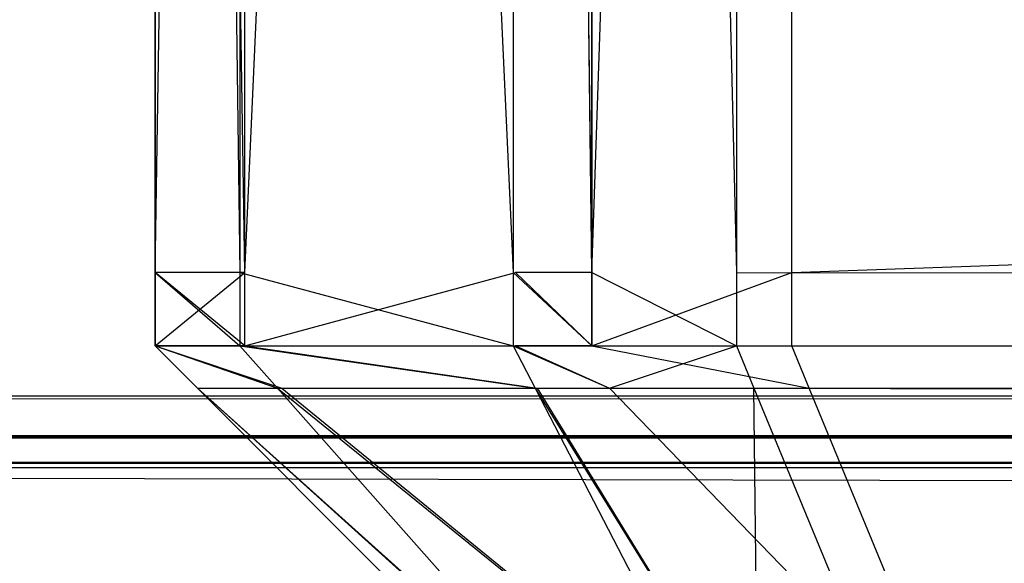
# Model space of a CAD drawing. Extents: x 0 to 0.8, y -0.501 to 0.
# Tile 7 of 111: x 0.01362 to 0.01587, y -0.50002 to -0.49877. Entities that reach past the tile are written whole.
import ezdxf

# ---------------------------------------------------------------- set-up
doc = ezdxf.new("R2010")
doc.units = 0
for name, color, linetype in [('L18_FRONT_FINION_1___REPLACEMTF', 7, 'CONTINUOUS'), ('L28_FRONT_FINION_1___REPLACEMTF', 7, 'CONTINUOUS'), ('L39_KORPUS1_0___REPLACEMTFOREMP', 7, 'CONTINUOUS'), ('L3_ABDECKPL_0___REPLACEMTFOREMP', 7, 'CONTINUOUS')]:
    doc.layers.add(name, color=color, linetype=linetype)

msp = doc.modelspace()

# ---------------------------------------------------------------- linework, layer by layer
at = {"layer": 'L18_FRONT_FINION_1___REPLACEMTF', "color": 8}
for points, invisible_edges in [([(0.013927, -0.485707, 0.349531), (0.013927, -0.499352, 0.349019), (0.013927, -0.499352, 0.349531), (0.013927, -0.485707, 0.349531)], 13), ([(0.013927, -0.499352, 0.349019), (0.013927, -0.485707, 0.349531), (0.013927, -0.485707, 0.349019), (0.013927, -0.499352, 0.349019)], 14), ([(0.013927, -0.485707, 0.586605), (0.013927, -0.499352, 0.349531), (0.013927, -0.499352, 0.586605), (0.013927, -0.485707, 0.586605)], 13), ([(0.013927, -0.499352, 0.349531), (0.013927, -0.485707, 0.586605), (0.013927, -0.485707, 0.349531), (0.013927, -0.499352, 0.349531)], 14), ([(0.013927, -0.485707, 0.587074), (0.013927, -0.499352, 0.586605), (0.013927, -0.499352, 0.587074), (0.013927, -0.485707, 0.587074)], 13), ([(0.013927, -0.499352, 0.586605), (0.013927, -0.485707, 0.587074), (0.013927, -0.485707, 0.586605), (0.013927, -0.499352, 0.586605)], 14), ([(0.014121, -0.499352, 0.587269), (0.013927, -0.485707, 0.587074), (0.013927, -0.499352, 0.587074), (0.014121, -0.499352, 0.587269)], 13), ([(0.013927, -0.485707, 0.587074), (0.014121, -0.499352, 0.587269), (0.014121, -0.485707, 0.587269), (0.013927, -0.485707, 0.587074)], 14), ([(0.014132, -0.485707, 0.348814), (0.013927, -0.499352, 0.349019), (0.013927, -0.485707, 0.349019), (0.014132, -0.485707, 0.348814)], 13), ([(0.013927, -0.499352, 0.349019), (0.014132, -0.485707, 0.348814), (0.014132, -0.499352, 0.348814), (0.013927, -0.499352, 0.349019)], 14), ([(0.014747, -0.499352, 0.587894), (0.014121, -0.485707, 0.587269), (0.014121, -0.499352, 0.587269), (0.014747, -0.499352, 0.587894)], 13), ([(0.014121, -0.485707, 0.587269), (0.014747, -0.499352, 0.587894), (0.014747, -0.485707, 0.587894), (0.014121, -0.485707, 0.587269)], 14), ([(0.014752, -0.485707, 0.348193), (0.014132, -0.499352, 0.348814), (0.014132, -0.485707, 0.348814), (0.014752, -0.485707, 0.348193)], 13), ([(0.014132, -0.499352, 0.348814), (0.014752, -0.485707, 0.348193), (0.014752, -0.499352, 0.348193), (0.014132, -0.499352, 0.348814)], 14), ([(0.014927, -0.499352, 0.588074), (0.014747, -0.485707, 0.587894), (0.014747, -0.499352, 0.587894), (0.014927, -0.499352, 0.588074)], 13), ([(0.014747, -0.485707, 0.587894), (0.014927, -0.499352, 0.588074), (0.014927, -0.485707, 0.588074), (0.014747, -0.485707, 0.587894)], 14), ([(0.014752, -0.485707, 0.348193), (0.014927, -0.499352, 0.348019), (0.014752, -0.499352, 0.348193), (0.014752, -0.485707, 0.348193)], 13), ([(0.014927, -0.499352, 0.348019), (0.014752, -0.485707, 0.348193), (0.014927, -0.485707, 0.348019), (0.014927, -0.499352, 0.348019)], 14), ([(0.015385, -0.485707, 0.348019), (0.014927, -0.499352, 0.348019), (0.014927, -0.485707, 0.348019), (0.015385, -0.485707, 0.348019)], 13), ([(0.014927, -0.499352, 0.348019), (0.015385, -0.485707, 0.348019), (0.015385, -0.499352, 0.348019), (0.014927, -0.499352, 0.348019)], 14), ([(0.015258, -0.499352, 0.588074), (0.014927, -0.485707, 0.588074), (0.014927, -0.499352, 0.588074), (0.015258, -0.499352, 0.588074)], 13), ([(0.014927, -0.485707, 0.588074), (0.015258, -0.499352, 0.588074), (0.015258, -0.485707, 0.588074), (0.014927, -0.485707, 0.588074)], 14), ([(0.4, -0.499352, 0.588074), (0.015258, -0.485707, 0.588074), (0.015258, -0.499352, 0.588074), (0.4, -0.499352, 0.588074)], 13), ([(0.015258, -0.485707, 0.588074), (0.4, -0.499352, 0.588074), (0.4, -0.485707, 0.588074), (0.015258, -0.485707, 0.588074)], 14), ([(0.4, -0.485707, 0.348019), (0.015385, -0.499352, 0.348019), (0.015385, -0.485707, 0.348019), (0.4, -0.485707, 0.348019)], 13), ([(0.015385, -0.499352, 0.348019), (0.4, -0.485707, 0.348019), (0.4, -0.499352, 0.348019), (0.015385, -0.499352, 0.348019)], 14), ([(0.014132, -0.499352, 0.348814), (0.013927, -0.49952, 0.349019), (0.013927, -0.499352, 0.349019), (0.014132, -0.499352, 0.348814)], 13), ([(0.013927, -0.49952, 0.349019), (0.014132, -0.499352, 0.348814), (0.014132, -0.49952, 0.348814), (0.013927, -0.49952, 0.349019)], 14), ([(0.014121, -0.49952, 0.587269), (0.013927, -0.499352, 0.587074), (0.013927, -0.49952, 0.587074), (0.014121, -0.49952, 0.587269)], 13), ([(0.013927, -0.499352, 0.587074), (0.014121, -0.49952, 0.587269), (0.014121, -0.499352, 0.587269), (0.013927, -0.499352, 0.587074)], 14), ([(0.013927, -0.499352, 0.587074), (0.013927, -0.49952, 0.586605), (0.013927, -0.49952, 0.587074), (0.013927, -0.499352, 0.587074)], 13), ([(0.013927, -0.49952, 0.586605), (0.013927, -0.499352, 0.587074), (0.013927, -0.499352, 0.586605), (0.013927, -0.49952, 0.586605)], 14), ([(0.013927, -0.499352, 0.586605), (0.013927, -0.49952, 0.349531), (0.013927, -0.49952, 0.586605), (0.013927, -0.499352, 0.586605)], 13), ([(0.013927, -0.49952, 0.349531), (0.013927, -0.499352, 0.586605), (0.013927, -0.499352, 0.349531), (0.013927, -0.49952, 0.349531)], 14), ([(0.013927, -0.499352, 0.349531), (0.013927, -0.49952, 0.349019), (0.013927, -0.49952, 0.349531), (0.013927, -0.499352, 0.349531)], 13), ([(0.013927, -0.49952, 0.349019), (0.013927, -0.499352, 0.349531), (0.013927, -0.499352, 0.349019), (0.013927, -0.49952, 0.349019)], 14), ([(0.014747, -0.49952, 0.587894), (0.014121, -0.499352, 0.587269), (0.014121, -0.49952, 0.587269), (0.014747, -0.49952, 0.587894)], 13), ([(0.014121, -0.499352, 0.587269), (0.014747, -0.49952, 0.587894), (0.014747, -0.499352, 0.587894), (0.014121, -0.499352, 0.587269)], 14), ([(0.014752, -0.499352, 0.348193), (0.014132, -0.49952, 0.348814), (0.014132, -0.499352, 0.348814), (0.014752, -0.499352, 0.348193)], 13), ([(0.014132, -0.49952, 0.348814), (0.014752, -0.499352, 0.348193), (0.014752, -0.49952, 0.348193), (0.014132, -0.49952, 0.348814)], 14), ([(0.014927, -0.49952, 0.588074), (0.014747, -0.499352, 0.587894), (0.014747, -0.49952, 0.587894), (0.014927, -0.49952, 0.588074)], 13), ([(0.014747, -0.499352, 0.587894), (0.014927, -0.49952, 0.588074), (0.014927, -0.499352, 0.588074), (0.014747, -0.499352, 0.587894)], 14), ([(0.014752, -0.499352, 0.348193), (0.014927, -0.49952, 0.348019), (0.014752, -0.49952, 0.348193), (0.014752, -0.499352, 0.348193)], 13), ([(0.014927, -0.49952, 0.348019), (0.014752, -0.499352, 0.348193), (0.014927, -0.499352, 0.348019), (0.014927, -0.49952, 0.348019)], 14), ([(0.015258, -0.49952, 0.588074), (0.014927, -0.499352, 0.588074), (0.014927, -0.49952, 0.588074), (0.015258, -0.49952, 0.588074)], 13), ([(0.014927, -0.499352, 0.588074), (0.015258, -0.49952, 0.588074), (0.015258, -0.499352, 0.588074), (0.014927, -0.499352, 0.588074)], 14), ([(0.015385, -0.499352, 0.348019), (0.014927, -0.49952, 0.348019), (0.014927, -0.499352, 0.348019), (0.015385, -0.499352, 0.348019)], 13), ([(0.014927, -0.49952, 0.348019), (0.015385, -0.499352, 0.348019), (0.015385, -0.49952, 0.348019), (0.014927, -0.49952, 0.348019)], 14), ([(0.4, -0.49952, 0.588074), (0.015258, -0.499352, 0.588074), (0.015258, -0.49952, 0.588074), (0.4, -0.49952, 0.588074)], 13), ([(0.015258, -0.499352, 0.588074), (0.4, -0.49952, 0.588074), (0.4, -0.499352, 0.588074), (0.015258, -0.499352, 0.588074)], 14), ([(0.4, -0.499352, 0.348019), (0.015385, -0.49952, 0.348019), (0.015385, -0.499352, 0.348019), (0.4, -0.499352, 0.348019)], 13), ([(0.015385, -0.49952, 0.348019), (0.4, -0.499352, 0.348019), (0.4, -0.49952, 0.348019), (0.015385, -0.49952, 0.348019)], 14), ([(0.014217, -0.499617, 0.348866), (0.013927, -0.49952, 0.349019), (0.014132, -0.49952, 0.348814), (0.014217, -0.499617, 0.348866)], 13), ([(0.013927, -0.49952, 0.349019), (0.014217, -0.499617, 0.348866), (0.014024, -0.499617, 0.349059), (0.013927, -0.49952, 0.349019)], 14), ([(0.014024, -0.499617, 0.587034), (0.013927, -0.49952, 0.586605), (0.014024, -0.499617, 0.586565), (0.014024, -0.499617, 0.587034)], 13), ([(0.013927, -0.49952, 0.586605), (0.014024, -0.499617, 0.587034), (0.013927, -0.49952, 0.587074), (0.013927, -0.49952, 0.586605)], 14), ([(0.014024, -0.499617, 0.349571), (0.013927, -0.49952, 0.586605), (0.013927, -0.49952, 0.349531), (0.014024, -0.499617, 0.349571)], 13), ([(0.013927, -0.49952, 0.586605), (0.014024, -0.499617, 0.349571), (0.014024, -0.499617, 0.586565), (0.013927, -0.49952, 0.586605)], 14), ([(0.014024, -0.499617, 0.349059), (0.013927, -0.49952, 0.349531), (0.013927, -0.49952, 0.349019), (0.014024, -0.499617, 0.349059)], 13), ([(0.013927, -0.49952, 0.349531), (0.014024, -0.499617, 0.349059), (0.014024, -0.499617, 0.349571), (0.013927, -0.49952, 0.349531)], 14), ([(0.014207, -0.499617, 0.587217), (0.013927, -0.49952, 0.587074), (0.014024, -0.499617, 0.587034), (0.014207, -0.499617, 0.587217)], 13), ([(0.013927, -0.49952, 0.587074), (0.014207, -0.499617, 0.587217), (0.014121, -0.49952, 0.587269), (0.013927, -0.49952, 0.587074)], 14), ([(0.014797, -0.499617, 0.587807), (0.014121, -0.49952, 0.587269), (0.014207, -0.499617, 0.587217), (0.014797, -0.499617, 0.587807)], 13), ([(0.014121, -0.49952, 0.587269), (0.014797, -0.499617, 0.587807), (0.014747, -0.49952, 0.587894), (0.014121, -0.49952, 0.587269)], 14), ([(0.014802, -0.499617, 0.348281), (0.014132, -0.49952, 0.348814), (0.014752, -0.49952, 0.348193), (0.014802, -0.499617, 0.348281)], 13), ([(0.014132, -0.49952, 0.348814), (0.014802, -0.499617, 0.348281), (0.014217, -0.499617, 0.348866), (0.014132, -0.49952, 0.348814)], 14), ([(0.014967, -0.499617, 0.587977), (0.014747, -0.49952, 0.587894), (0.014797, -0.499617, 0.587807), (0.014967, -0.499617, 0.587977)], 13), ([(0.014747, -0.49952, 0.587894), (0.014967, -0.499617, 0.587977), (0.014927, -0.49952, 0.588074), (0.014747, -0.49952, 0.587894)], 14), ([(0.014967, -0.499617, 0.348116), (0.014752, -0.49952, 0.348193), (0.014927, -0.49952, 0.348019), (0.014967, -0.499617, 0.348116)], 13), ([(0.014752, -0.49952, 0.348193), (0.014967, -0.499617, 0.348116), (0.014802, -0.499617, 0.348281), (0.014752, -0.49952, 0.348193)], 14), ([(0.015425, -0.499617, 0.348116), (0.014927, -0.49952, 0.348019), (0.015385, -0.49952, 0.348019), (0.015425, -0.499617, 0.348116)], 13), ([(0.014927, -0.49952, 0.348019), (0.015425, -0.499617, 0.348116), (0.014967, -0.499617, 0.348116), (0.014927, -0.49952, 0.348019)], 14), ([(0.014967, -0.499617, 0.587977), (0.015258, -0.49952, 0.588074), (0.014927, -0.49952, 0.588074), (0.014967, -0.499617, 0.587977)], 14), ([(0.015258, -0.49952, 0.588074), (0.014967, -0.499617, 0.587977), (0.015298, -0.499617, 0.587977), (0.015258, -0.49952, 0.588074)], 13), ([(0.4, -0.499617, 0.587977), (0.015258, -0.49952, 0.588074), (0.015298, -0.499617, 0.587977), (0.4, -0.499617, 0.587977)], 13), ([(0.015258, -0.49952, 0.588074), (0.4, -0.499617, 0.587977), (0.4, -0.49952, 0.588074), (0.015258, -0.49952, 0.588074)], 14), ([(0.4, -0.49952, 0.348019), (0.015425, -0.499617, 0.348116), (0.015385, -0.49952, 0.348019), (0.4, -0.49952, 0.348019)], 13), ([(0.015425, -0.499617, 0.348116), (0.4, -0.49952, 0.348019), (0.4, -0.499617, 0.348116), (0.015425, -0.499617, 0.348116)], 14), ([(0.014936, -0.500439, 0.586783), (0.014024, -0.499617, 0.587034), (0.014846, -0.500439, 0.586693), (0.014936, -0.500439, 0.586783)], 13), ([(0.014024, -0.499617, 0.587034), (0.014936, -0.500439, 0.586783), (0.014207, -0.499617, 0.587217), (0.014024, -0.499617, 0.587034)], 14), ([(0.014846, -0.500439, 0.3494), (0.014024, -0.499617, 0.349571), (0.014024, -0.499617, 0.349059), (0.014846, -0.500439, 0.3494)], 13), ([(0.014024, -0.499617, 0.349571), (0.014846, -0.500439, 0.3494), (0.014846, -0.500439, 0.34991), (0.014024, -0.499617, 0.349571)], 14), ([(0.014846, -0.500439, 0.34991), (0.014024, -0.499617, 0.586565), (0.014024, -0.499617, 0.349571), (0.014846, -0.500439, 0.34991)], 13), ([(0.014024, -0.499617, 0.586565), (0.014846, -0.500439, 0.34991), (0.014846, -0.500439, 0.586226), (0.014024, -0.499617, 0.586565)], 14), ([(0.014846, -0.500439, 0.586693), (0.014024, -0.499617, 0.586565), (0.014846, -0.500439, 0.586226), (0.014846, -0.500439, 0.586693)], 13), ([(0.014024, -0.499617, 0.586565), (0.014846, -0.500439, 0.586693), (0.014024, -0.499617, 0.587034), (0.014024, -0.499617, 0.586565)], 14), ([(0.014941, -0.500439, 0.349305), (0.014024, -0.499617, 0.349059), (0.014217, -0.499617, 0.348866), (0.014941, -0.500439, 0.349305)], 13), ([(0.014024, -0.499617, 0.349059), (0.014941, -0.500439, 0.349305), (0.014846, -0.500439, 0.3494), (0.014024, -0.499617, 0.349059)], 14), ([(0.015224, -0.500439, 0.587072), (0.014207, -0.499617, 0.587217), (0.014936, -0.500439, 0.586783), (0.015224, -0.500439, 0.587072)], 13), ([(0.014207, -0.499617, 0.587217), (0.015224, -0.500439, 0.587072), (0.014797, -0.499617, 0.587807), (0.014207, -0.499617, 0.587217)], 14), ([(0.015227, -0.500439, 0.349019), (0.014217, -0.499617, 0.348866), (0.014802, -0.499617, 0.348281), (0.015227, -0.500439, 0.349019)], 13), ([(0.014217, -0.499617, 0.348866), (0.015227, -0.500439, 0.349019), (0.014941, -0.500439, 0.349305), (0.014217, -0.499617, 0.348866)], 14), ([(0.015307, -0.500439, 0.587155), (0.014797, -0.499617, 0.587807), (0.015224, -0.500439, 0.587072), (0.015307, -0.500439, 0.587155)], 13), ([(0.014797, -0.499617, 0.587807), (0.015307, -0.500439, 0.587155), (0.014967, -0.499617, 0.587977), (0.014797, -0.499617, 0.587807)], 14), ([(0.015307, -0.500439, 0.348938), (0.014802, -0.499617, 0.348281), (0.014967, -0.499617, 0.348116), (0.015307, -0.500439, 0.348938)], 13), ([(0.014802, -0.499617, 0.348281), (0.015307, -0.500439, 0.348938), (0.015227, -0.500439, 0.349019), (0.014802, -0.499617, 0.348281)], 14), ([(0.015765, -0.500439, 0.348938), (0.014967, -0.499617, 0.348116), (0.015425, -0.499617, 0.348116), (0.015765, -0.500439, 0.348938)], 13), ([(0.014967, -0.499617, 0.348116), (0.015765, -0.500439, 0.348938), (0.015307, -0.500439, 0.348938), (0.014967, -0.499617, 0.348116)], 14), ([(0.015307, -0.500439, 0.587155), (0.015298, -0.499617, 0.587977), (0.014967, -0.499617, 0.587977), (0.015307, -0.500439, 0.587155)], 14), ([(0.4, -0.500439, 0.587155), (0.015298, -0.499617, 0.587977), (0.015638, -0.500439, 0.587155), (0.4, -0.500439, 0.587155)], 13), ([(0.015298, -0.499617, 0.587977), (0.4, -0.500439, 0.587155), (0.4, -0.499617, 0.587977), (0.015298, -0.499617, 0.587977)], 14), ([(0.015298, -0.499617, 0.587977), (0.015307, -0.500439, 0.587155), (0.015638, -0.500439, 0.587155), (0.015298, -0.499617, 0.587977)], 13), ([(0.4, -0.499617, 0.348116), (0.015765, -0.500439, 0.348938), (0.015425, -0.499617, 0.348116), (0.4, -0.499617, 0.348116)], 13), ([(0.015765, -0.500439, 0.348938), (0.4, -0.499617, 0.348116), (0.4, -0.500439, 0.348938), (0.015765, -0.500439, 0.348938)], 14)]:
    msp.add_3dface(points, dxfattribs=dict(at, invisible_edges=invisible_edges))
at = {"layer": 'L28_FRONT_FINION_1___REPLACEMTF', "color": 8}
for points, invisible_edges in [([(0.013927, -0.485707, 0.012633), (0.013927, -0.499352, 0.012121), (0.013927, -0.499352, 0.012633), (0.013927, -0.485707, 0.012633)], 13), ([(0.013927, -0.499352, 0.012121), (0.013927, -0.485707, 0.012633), (0.013927, -0.485707, 0.012121), (0.013927, -0.499352, 0.012121)], 14), ([(0.013927, -0.485707, 0.343682), (0.013927, -0.499352, 0.012633), (0.013927, -0.499352, 0.343682), (0.013927, -0.485707, 0.343682)], 13), ([(0.013927, -0.499352, 0.012633), (0.013927, -0.485707, 0.343682), (0.013927, -0.485707, 0.012633), (0.013927, -0.499352, 0.012633)], 14), ([(0.013927, -0.485707, 0.34415), (0.013927, -0.499352, 0.343682), (0.013927, -0.499352, 0.34415), (0.013927, -0.485707, 0.34415)], 13), ([(0.013927, -0.499352, 0.343682), (0.013927, -0.485707, 0.34415), (0.013927, -0.485707, 0.343682), (0.013927, -0.499352, 0.343682)], 14), ([(0.014121, -0.499352, 0.344345), (0.013927, -0.485707, 0.34415), (0.013927, -0.499352, 0.34415), (0.014121, -0.499352, 0.344345)], 13), ([(0.013927, -0.485707, 0.34415), (0.014121, -0.499352, 0.344345), (0.014121, -0.485707, 0.344345), (0.013927, -0.485707, 0.34415)], 14), ([(0.013927, -0.485707, 0.012121), (0.014132, -0.499352, 0.011916), (0.013927, -0.499352, 0.012121), (0.013927, -0.485707, 0.012121)], 13), ([(0.014132, -0.499352, 0.011916), (0.013927, -0.485707, 0.012121), (0.014132, -0.485707, 0.011916), (0.014132, -0.499352, 0.011916)], 14), ([(0.014747, -0.499352, 0.34497), (0.014121, -0.485707, 0.344345), (0.014121, -0.499352, 0.344345), (0.014747, -0.499352, 0.34497)], 13), ([(0.014121, -0.485707, 0.344345), (0.014747, -0.499352, 0.34497), (0.014747, -0.485707, 0.34497), (0.014121, -0.485707, 0.344345)], 14), ([(0.014752, -0.485707, 0.011296), (0.014132, -0.499352, 0.011916), (0.014132, -0.485707, 0.011916), (0.014752, -0.485707, 0.011296)], 13), ([(0.014132, -0.499352, 0.011916), (0.014752, -0.485707, 0.011296), (0.014752, -0.499352, 0.011296), (0.014132, -0.499352, 0.011916)], 14), ([(0.014927, -0.499352, 0.34515), (0.014747, -0.485707, 0.34497), (0.014747, -0.499352, 0.34497), (0.014927, -0.499352, 0.34515)], 13), ([(0.014747, -0.485707, 0.34497), (0.014927, -0.499352, 0.34515), (0.014927, -0.485707, 0.34515), (0.014747, -0.485707, 0.34497)], 14), ([(0.014752, -0.485707, 0.011296), (0.014927, -0.499352, 0.011122), (0.014752, -0.499352, 0.011296), (0.014752, -0.485707, 0.011296)], 13), ([(0.014927, -0.499352, 0.011122), (0.014752, -0.485707, 0.011296), (0.014927, -0.485707, 0.011122), (0.014927, -0.499352, 0.011122)], 14), ([(0.015385, -0.485707, 0.011122), (0.014927, -0.499352, 0.011122), (0.014927, -0.485707, 0.011122), (0.015385, -0.485707, 0.011122)], 13), ([(0.014927, -0.499352, 0.011122), (0.015385, -0.485707, 0.011122), (0.015385, -0.499352, 0.011122), (0.014927, -0.499352, 0.011122)], 14), ([(0.015258, -0.499352, 0.34515), (0.014927, -0.485707, 0.34515), (0.014927, -0.499352, 0.34515), (0.015258, -0.499352, 0.34515)], 13), ([(0.014927, -0.485707, 0.34515), (0.015258, -0.499352, 0.34515), (0.015258, -0.485707, 0.34515), (0.014927, -0.485707, 0.34515)], 14), ([(0.4, -0.499352, 0.34515), (0.015258, -0.485707, 0.34515), (0.015258, -0.499352, 0.34515), (0.4, -0.499352, 0.34515)], 13), ([(0.015258, -0.485707, 0.34515), (0.4, -0.499352, 0.34515), (0.4, -0.485707, 0.34515), (0.015258, -0.485707, 0.34515)], 14), ([(0.4, -0.485707, 0.011122), (0.015385, -0.499352, 0.011122), (0.015385, -0.485707, 0.011122), (0.4, -0.485707, 0.011122)], 13), ([(0.015385, -0.499352, 0.011122), (0.4, -0.485707, 0.011122), (0.4, -0.499352, 0.011122), (0.015385, -0.499352, 0.011122)], 14), ([(0.013927, -0.499352, 0.012121), (0.014132, -0.49952, 0.011916), (0.013927, -0.49952, 0.012121), (0.013927, -0.499352, 0.012121)], 13), ([(0.014132, -0.49952, 0.011916), (0.013927, -0.499352, 0.012121), (0.014132, -0.499352, 0.011916), (0.014132, -0.49952, 0.011916)], 14), ([(0.014121, -0.49952, 0.344345), (0.013927, -0.499352, 0.34415), (0.013927, -0.49952, 0.34415), (0.014121, -0.49952, 0.344345)], 13), ([(0.013927, -0.499352, 0.34415), (0.014121, -0.49952, 0.344345), (0.014121, -0.499352, 0.344345), (0.013927, -0.499352, 0.34415)], 14), ([(0.013927, -0.499352, 0.34415), (0.013927, -0.49952, 0.343682), (0.013927, -0.49952, 0.34415), (0.013927, -0.499352, 0.34415)], 13), ([(0.013927, -0.49952, 0.343682), (0.013927, -0.499352, 0.34415), (0.013927, -0.499352, 0.343682), (0.013927, -0.49952, 0.343682)], 14), ([(0.013927, -0.499352, 0.343682), (0.013927, -0.49952, 0.012633), (0.013927, -0.49952, 0.343682), (0.013927, -0.499352, 0.343682)], 13), ([(0.013927, -0.49952, 0.012633), (0.013927, -0.499352, 0.343682), (0.013927, -0.499352, 0.012633), (0.013927, -0.49952, 0.012633)], 14), ([(0.013927, -0.499352, 0.012633), (0.013927, -0.49952, 0.012121), (0.013927, -0.49952, 0.012633), (0.013927, -0.499352, 0.012633)], 13), ([(0.013927, -0.49952, 0.012121), (0.013927, -0.499352, 0.012633), (0.013927, -0.499352, 0.012121), (0.013927, -0.49952, 0.012121)], 14), ([(0.014747, -0.49952, 0.34497), (0.014121, -0.499352, 0.344345), (0.014121, -0.49952, 0.344345), (0.014747, -0.49952, 0.34497)], 13), ([(0.014121, -0.499352, 0.344345), (0.014747, -0.49952, 0.34497), (0.014747, -0.499352, 0.34497), (0.014121, -0.499352, 0.344345)], 14), ([(0.014752, -0.499352, 0.011296), (0.014132, -0.49952, 0.011916), (0.014132, -0.499352, 0.011916), (0.014752, -0.499352, 0.011296)], 13), ([(0.014132, -0.49952, 0.011916), (0.014752, -0.499352, 0.011296), (0.014752, -0.49952, 0.011296), (0.014132, -0.49952, 0.011916)], 14), ([(0.014927, -0.49952, 0.34515), (0.014747, -0.499352, 0.34497), (0.014747, -0.49952, 0.34497), (0.014927, -0.49952, 0.34515)], 13), ([(0.014747, -0.499352, 0.34497), (0.014927, -0.49952, 0.34515), (0.014927, -0.499352, 0.34515), (0.014747, -0.499352, 0.34497)], 14), ([(0.014752, -0.499352, 0.011296), (0.014927, -0.49952, 0.011122), (0.014752, -0.49952, 0.011296), (0.014752, -0.499352, 0.011296)], 13), ([(0.014927, -0.49952, 0.011122), (0.014752, -0.499352, 0.011296), (0.014927, -0.499352, 0.011122), (0.014927, -0.49952, 0.011122)], 14), ([(0.015258, -0.49952, 0.34515), (0.014927, -0.499352, 0.34515), (0.014927, -0.49952, 0.34515), (0.015258, -0.49952, 0.34515)], 13), ([(0.014927, -0.499352, 0.34515), (0.015258, -0.49952, 0.34515), (0.015258, -0.499352, 0.34515), (0.014927, -0.499352, 0.34515)], 14), ([(0.015385, -0.499352, 0.011122), (0.014927, -0.49952, 0.011122), (0.014927, -0.499352, 0.011122), (0.015385, -0.499352, 0.011122)], 13), ([(0.014927, -0.49952, 0.011122), (0.015385, -0.499352, 0.011122), (0.015385, -0.49952, 0.011122), (0.014927, -0.49952, 0.011122)], 14), ([(0.4, -0.49952, 0.34515), (0.015258, -0.499352, 0.34515), (0.015258, -0.49952, 0.34515), (0.4, -0.49952, 0.34515)], 13), ([(0.015258, -0.499352, 0.34515), (0.4, -0.49952, 0.34515), (0.4, -0.499352, 0.34515), (0.015258, -0.499352, 0.34515)], 14), ([(0.4, -0.499352, 0.011122), (0.015385, -0.49952, 0.011122), (0.015385, -0.499352, 0.011122), (0.4, -0.499352, 0.011122)], 13), ([(0.015385, -0.49952, 0.011122), (0.4, -0.499352, 0.011122), (0.4, -0.49952, 0.011122), (0.015385, -0.49952, 0.011122)], 14), ([(0.014217, -0.499617, 0.011968), (0.013927, -0.49952, 0.012121), (0.014132, -0.49952, 0.011916), (0.014217, -0.499617, 0.011968)], 13), ([(0.013927, -0.49952, 0.012121), (0.014217, -0.499617, 0.011968), (0.014024, -0.499617, 0.012162), (0.013927, -0.49952, 0.012121)], 14), ([(0.014024, -0.499617, 0.34411), (0.013927, -0.49952, 0.343682), (0.014024, -0.499617, 0.343641), (0.014024, -0.499617, 0.34411)], 13), ([(0.013927, -0.49952, 0.343682), (0.014024, -0.499617, 0.34411), (0.013927, -0.49952, 0.34415), (0.013927, -0.49952, 0.343682)], 14), ([(0.014024, -0.499617, 0.012673), (0.013927, -0.49952, 0.343682), (0.013927, -0.49952, 0.012633), (0.014024, -0.499617, 0.012673)], 13), ([(0.013927, -0.49952, 0.343682), (0.014024, -0.499617, 0.012673), (0.014024, -0.499617, 0.343641), (0.013927, -0.49952, 0.343682)], 14), ([(0.014024, -0.499617, 0.012162), (0.013927, -0.49952, 0.012633), (0.013927, -0.49952, 0.012121), (0.014024, -0.499617, 0.012162)], 13), ([(0.013927, -0.49952, 0.012633), (0.014024, -0.499617, 0.012162), (0.014024, -0.499617, 0.012673), (0.013927, -0.49952, 0.012633)], 14), ([(0.014207, -0.499617, 0.344294), (0.013927, -0.49952, 0.34415), (0.014024, -0.499617, 0.34411), (0.014207, -0.499617, 0.344294)], 13), ([(0.013927, -0.49952, 0.34415), (0.014207, -0.499617, 0.344294), (0.014121, -0.49952, 0.344345), (0.013927, -0.49952, 0.34415)], 14), ([(0.014797, -0.499617, 0.344883), (0.014121, -0.49952, 0.344345), (0.014207, -0.499617, 0.344294), (0.014797, -0.499617, 0.344883)], 13), ([(0.014121, -0.49952, 0.344345), (0.014797, -0.499617, 0.344883), (0.014747, -0.49952, 0.34497), (0.014121, -0.49952, 0.344345)], 14), ([(0.014802, -0.499617, 0.011383), (0.014132, -0.49952, 0.011916), (0.014752, -0.49952, 0.011296), (0.014802, -0.499617, 0.011383)], 13), ([(0.014132, -0.49952, 0.011916), (0.014802, -0.499617, 0.011383), (0.014217, -0.499617, 0.011968), (0.014132, -0.49952, 0.011916)], 14), ([(0.014967, -0.499617, 0.345053), (0.014747, -0.49952, 0.34497), (0.014797, -0.499617, 0.344883), (0.014967, -0.499617, 0.345053)], 13), ([(0.014747, -0.49952, 0.34497), (0.014967, -0.499617, 0.345053), (0.014927, -0.49952, 0.34515), (0.014747, -0.49952, 0.34497)], 14), ([(0.014967, -0.499617, 0.011219), (0.014752, -0.49952, 0.011296), (0.014927, -0.49952, 0.011122), (0.014967, -0.499617, 0.011219)], 13), ([(0.014752, -0.49952, 0.011296), (0.014967, -0.499617, 0.011219), (0.014802, -0.499617, 0.011383), (0.014752, -0.49952, 0.011296)], 14), ([(0.015425, -0.499617, 0.011219), (0.014927, -0.49952, 0.011122), (0.015385, -0.49952, 0.011122), (0.015425, -0.499617, 0.011219)], 13), ([(0.014927, -0.49952, 0.011122), (0.015425, -0.499617, 0.011219), (0.014967, -0.499617, 0.011219), (0.014927, -0.49952, 0.011122)], 14), ([(0.014967, -0.499617, 0.345053), (0.015258, -0.49952, 0.34515), (0.014927, -0.49952, 0.34515), (0.014967, -0.499617, 0.345053)], 14), ([(0.015258, -0.49952, 0.34515), (0.014967, -0.499617, 0.345053), (0.015298, -0.499617, 0.345053), (0.015258, -0.49952, 0.34515)], 13), ([(0.4, -0.499617, 0.345053), (0.015258, -0.49952, 0.34515), (0.015298, -0.499617, 0.345053), (0.4, -0.499617, 0.345053)], 13), ([(0.015258, -0.49952, 0.34515), (0.4, -0.499617, 0.345053), (0.4, -0.49952, 0.34515), (0.015258, -0.49952, 0.34515)], 14), ([(0.4, -0.49952, 0.011122), (0.015425, -0.499617, 0.011219), (0.015385, -0.49952, 0.011122), (0.4, -0.49952, 0.011122)], 13), ([(0.015425, -0.499617, 0.011219), (0.4, -0.49952, 0.011122), (0.4, -0.499617, 0.011219), (0.015425, -0.499617, 0.011219)], 14), ([(0.014936, -0.500439, 0.343859), (0.014024, -0.499617, 0.34411), (0.014846, -0.500439, 0.343769), (0.014936, -0.500439, 0.343859)], 13), ([(0.014024, -0.499617, 0.34411), (0.014936, -0.500439, 0.343859), (0.014207, -0.499617, 0.344294), (0.014024, -0.499617, 0.34411)], 14), ([(0.014846, -0.500439, 0.012502), (0.014024, -0.499617, 0.012673), (0.014024, -0.499617, 0.012162), (0.014846, -0.500439, 0.012502)], 13), ([(0.014024, -0.499617, 0.012673), (0.014846, -0.500439, 0.012502), (0.014846, -0.500439, 0.013013), (0.014024, -0.499617, 0.012673)], 14), ([(0.014846, -0.500439, 0.013013), (0.014024, -0.499617, 0.343641), (0.014024, -0.499617, 0.012673), (0.014846, -0.500439, 0.013013)], 13), ([(0.014024, -0.499617, 0.343641), (0.014846, -0.500439, 0.013013), (0.014846, -0.500439, 0.343302), (0.014024, -0.499617, 0.343641)], 14), ([(0.014846, -0.500439, 0.343769), (0.014024, -0.499617, 0.343641), (0.014846, -0.500439, 0.343302), (0.014846, -0.500439, 0.343769)], 13), ([(0.014024, -0.499617, 0.343641), (0.014846, -0.500439, 0.343769), (0.014024, -0.499617, 0.34411), (0.014024, -0.499617, 0.343641)], 14), ([(0.014941, -0.500439, 0.012408), (0.014024, -0.499617, 0.012162), (0.014217, -0.499617, 0.011968), (0.014941, -0.500439, 0.012408)], 13), ([(0.014024, -0.499617, 0.012162), (0.014941, -0.500439, 0.012408), (0.014846, -0.500439, 0.012502), (0.014024, -0.499617, 0.012162)], 14), ([(0.015224, -0.500439, 0.344148), (0.014207, -0.499617, 0.344294), (0.014936, -0.500439, 0.343859), (0.015224, -0.500439, 0.344148)], 13), ([(0.014207, -0.499617, 0.344294), (0.015224, -0.500439, 0.344148), (0.014797, -0.499617, 0.344883), (0.014207, -0.499617, 0.344294)], 14), ([(0.015227, -0.500439, 0.012121), (0.014217, -0.499617, 0.011968), (0.014802, -0.499617, 0.011383), (0.015227, -0.500439, 0.012121)], 13), ([(0.014217, -0.499617, 0.011968), (0.015227, -0.500439, 0.012121), (0.014941, -0.500439, 0.012408), (0.014217, -0.499617, 0.011968)], 14), ([(0.015307, -0.500439, 0.344231), (0.014797, -0.499617, 0.344883), (0.015224, -0.500439, 0.344148), (0.015307, -0.500439, 0.344231)], 13), ([(0.014797, -0.499617, 0.344883), (0.015307, -0.500439, 0.344231), (0.014967, -0.499617, 0.345053), (0.014797, -0.499617, 0.344883)], 14), ([(0.015307, -0.500439, 0.012041), (0.014802, -0.499617, 0.011383), (0.014967, -0.499617, 0.011219), (0.015307, -0.500439, 0.012041)], 13), ([(0.014802, -0.499617, 0.011383), (0.015307, -0.500439, 0.012041), (0.015227, -0.500439, 0.012121), (0.014802, -0.499617, 0.011383)], 14), ([(0.015765, -0.500439, 0.012041), (0.014967, -0.499617, 0.011219), (0.015425, -0.499617, 0.011219), (0.015765, -0.500439, 0.012041)], 13), ([(0.014967, -0.499617, 0.011219), (0.015765, -0.500439, 0.012041), (0.015307, -0.500439, 0.012041), (0.014967, -0.499617, 0.011219)], 14), ([(0.015307, -0.500439, 0.344231), (0.015298, -0.499617, 0.345053), (0.014967, -0.499617, 0.345053), (0.015307, -0.500439, 0.344231)], 14), ([(0.4, -0.500439, 0.344231), (0.015298, -0.499617, 0.345053), (0.015638, -0.500439, 0.344231), (0.4, -0.500439, 0.344231)], 13), ([(0.015298, -0.499617, 0.345053), (0.4, -0.500439, 0.344231), (0.4, -0.499617, 0.345053), (0.015298, -0.499617, 0.345053)], 14), ([(0.015298, -0.499617, 0.345053), (0.015307, -0.500439, 0.344231), (0.015638, -0.500439, 0.344231), (0.015298, -0.499617, 0.345053)], 13), ([(0.4, -0.499617, 0.011219), (0.015765, -0.500439, 0.012041), (0.015425, -0.499617, 0.011219), (0.4, -0.499617, 0.011219)], 13), ([(0.015765, -0.500439, 0.012041), (0.4, -0.499617, 0.011219), (0.4, -0.500439, 0.012041), (0.015765, -0.500439, 0.012041)], 14)]:
    msp.add_3dface(points, dxfattribs=dict(at, invisible_edges=invisible_edges))
at = {"layer": 'L39_KORPUS1_0___REPLACEMTFOREMP', "color": 8, "invisible_edges": 15}
for points in [[(0.002909, -0.500668), (0.002912, -0.003856), (0.1, -0.500668), (0.002909, -0.500668)], [(0.002912, -0.003857, 0.00769), (0.002909, -0.500666, 0.00769), (0.1, -0.500666, 0.00769), (0.002912, -0.003857, 0.00769)], [(0.1, -0.500668), (0.002912, -0.003856), (0.1, -0.003856), (0.1, -0.500668)], [(0.002912, -0.003857, 0.00769), (0.1, -0.500666, 0.00769), (0.1, -0.003857, 0.00769), (0.002912, -0.003857, 0.00769)]]:
    msp.add_3dface(points, dxfattribs=at)
at = {"layer": 'L3_ABDECKPL_0___REPLACEMTFOREMP', "color": 39}
for points, invisible_edges in [([(0.001665, -0.00109, 0.603216), (0.001616, -0.499638, 0.603216), (0.23835, -0.319009, 0.603216), (0.001665, -0.00109, 0.603216)], 13), ([(0.001616, -0.499635, 0.591216), (0.001665, -0.001093, 0.591216), (0.238347, -0.31901, 0.591216), (0.001616, -0.499635, 0.591216)], 13), ([(0.23835, -0.319009, 0.603216), (0.001616, -0.499638, 0.603216), (0.4, -0.499638, 0.603216), (0.23835, -0.319009, 0.603216)], 10), ([(0.001616, -0.499635, 0.591216), (0.238347, -0.31901, 0.591216), (0.4, -0.499635, 0.591216), (0.001616, -0.499635, 0.591216)], 10), ([(0.4, -0.499635, 0.591216), (0.001616, -0.499728, 0.591216), (0.001616, -0.499635, 0.591216), (0.4, -0.499635, 0.591216)], 13), ([(0.001616, -0.499728, 0.591216), (0.4, -0.499635, 0.591216), (0.4, -0.499728, 0.591216), (0.001616, -0.499728, 0.591216)], 14), ([(0.4, -0.499728, 0.603216), (0.001616, -0.499638, 0.603216), (0.001616, -0.499728, 0.603216), (0.4, -0.499728, 0.603216)], 13), ([(0.001616, -0.499638, 0.603216), (0.4, -0.499728, 0.603216), (0.4, -0.499638, 0.603216), (0.001616, -0.499638, 0.603216)], 14), ([(0.001616, -0.499728, 0.591216), (0.4, -0.499798, 0.591287), (0.001587, -0.499798, 0.591287), (0.001616, -0.499728, 0.591216)], 14), ([(0.4, -0.499728, 0.603216), (0.001591, -0.499788, 0.603156), (0.4, -0.499788, 0.603156), (0.4, -0.499728, 0.603216)], 13), ([(0.001591, -0.499788, 0.603156), (0.4, -0.499728, 0.603216), (0.001616, -0.499728, 0.603216), (0.001591, -0.499788, 0.603156)], 14), ([(0.4, -0.499798, 0.591287), (0.001616, -0.499728, 0.591216), (0.4, -0.499728, 0.591216), (0.4, -0.499798, 0.591287)], 13), ([(0.001587, -0.499798, 0.591287), (0.4, -0.500626, 0.592115), (0.001244, -0.500626, 0.592115), (0.001587, -0.499798, 0.591287)], 14), ([(0.4, -0.499788, 0.603156), (0.001247, -0.500619, 0.602325), (0.4, -0.500619, 0.602325), (0.4, -0.499788, 0.603156)], 13), ([(0.001247, -0.500619, 0.602325), (0.4, -0.499788, 0.603156), (0.001591, -0.499788, 0.603156), (0.001247, -0.500619, 0.602325)], 14), ([(0.4, -0.500626, 0.592115), (0.001587, -0.499798, 0.591287), (0.4, -0.499798, 0.591287), (0.4, -0.500626, 0.592115)], 13)]:
    msp.add_3dface(points, dxfattribs=dict(at, invisible_edges=invisible_edges))

doc.saveas('drawing.dxf')
